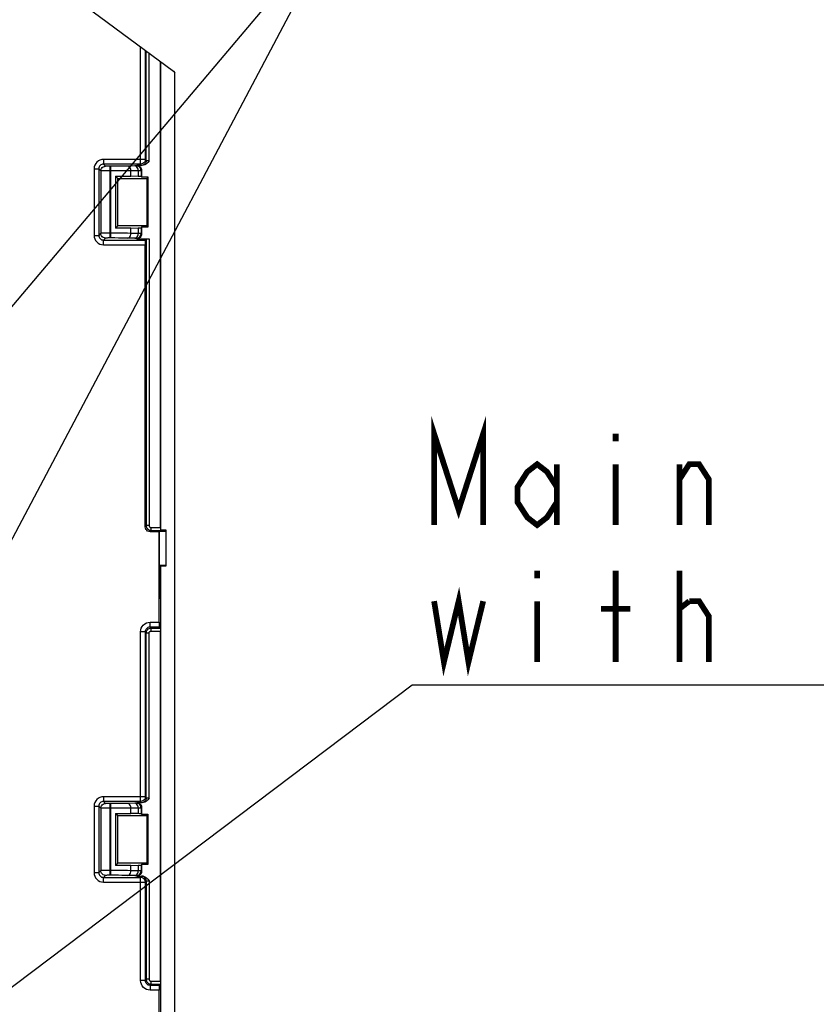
# Model space of a CAD drawing. Extents: x 0 to 420, y 0 to 297.
# Tile 80 of 86: x 327 to 355, y 201 to 236. Entities that reach past the tile are written whole.
import ezdxf

# ---------------------------------------------------------------- set-up
doc = ezdxf.new("R2010")
doc.units = 0
doc.header["$LTSCALE"] = 23.1
doc.layers.get('0').update_dxf_attribs({"linetype": 'CONTINUOUS'})
doc.layers.add('ALL_FEATURES', color=7, linetype='CONTINUOUS')
doc.layers.add('ALL_NOTE', color=7, linetype='CONTINUOUS')

msp = doc.modelspace()

# ---------------------------------------------------------------- linework, layer by layer
at = {"color": 7, "linetype": 'CONTINUOUS'}
for p, q in [((328.957, 236), (332.044, 233.732)), ((332.044, 233.732), (332.09, 233.671))]:
    msp.add_line(p, q, dxfattribs=at)
at = {"layer": 'ALL_FEATURES', "color": 9, "linetype": 'CONTINUOUS'}
for p, q in [((330.89, 230.469), (330.89, 234.58)), ((331.057, 230.635), (331.057, 234.457)), ((331.089, 230.59), (331.089, 234.434)), ((331.189, 230.585), (331.189, 234.36)), ((331.057, 230.635), (329.593, 230.635)), ((329.593, 230.635), (329.593, 230.469)), ((331.089, 230.59), (331.057, 230.635)), ((329.259, 230.302), (329.426, 230.302)), ((329.259, 230.302), (329.259, 227.974)), ((329.426, 230.302), (329.426, 227.974)), ((329.497, 230.231), (329.426, 230.302)), ((329.497, 230.231), (329.497, 228.045)), ((330.89, 230.469), (329.593, 230.469)), ((329.663, 230.398), (329.593, 230.469)), ((329.987, 230.395), (329.83, 230.395)), ((329.83, 227.881), (329.83, 230.395)), ((330.016, 230.229), (329.83, 230.229)), ((329.842, 227.881), (329.842, 230.395)), ((330.692, 230.404), (330.432, 230.399)), ((330.81, 230.237), (330.549, 230.233)), ((330.549, 230.045), (330.549, 230.233)), ((330.757, 230.421), (330.741, 230.406)), ((330.81, 230.237), (330.81, 230.041)), ((330.922, 230.423), (330.89, 230.469)), ((330.923, 230.255), (330.908, 230.239)), ((330.908, 230.239), (330.908, 230.037)), ((330.549, 228.043), (330.549, 228.231)), ((330.81, 228.235), (330.81, 228.039)), ((330.908, 228.239), (330.908, 228.037)), ((329.259, 227.974), (329.426, 227.974)), ((329.497, 228.045), (329.426, 227.974)), ((329.663, 227.878), (329.593, 227.808)), ((329.593, 227.808), (331.057, 227.808)), ((329.593, 227.641), (329.593, 227.808)), ((329.842, 228.048), (329.766, 228.048)), ((329.842, 227.881), (329.798, 227.881)), ((330.692, 227.872), (330.432, 227.877)), ((330.81, 228.039), (330.549, 228.043)), ((330.757, 227.855), (330.741, 227.87)), ((330.923, 228.021), (330.908, 228.037)), ((331.089, 227.853), (331.089, 217.803)), ((331.189, 227.855), (331.189, 217.803)), ((329.593, 227.641), (331.055, 227.641)), ((331.055, 217.755), (331.089, 217.803)), ((331.189, 217.803), (331.089, 217.803)), ((331.255, 217.736), (331.59, 217.736)), ((331.255, 217.736), (331.255, 217.636)), ((331.221, 217.588), (331.255, 217.636)), ((331.255, 217.636), (331.588, 217.636)), ((331.223, 214.419), (331.54, 214.419)), ((331.223, 214.252), (331.223, 214.419)), ((331.057, 214.085), (330.89, 214.085)), ((330.89, 208.135), (330.89, 214.085)), ((331.057, 208.302), (331.057, 214.085)), ((331.089, 214.04), (331.057, 214.085)), ((331.089, 214.04), (331.189, 214.04)), ((331.089, 208.256), (331.089, 214.04)), ((331.189, 208.252), (331.189, 214.04)), ((331.223, 214.252), (331.543, 214.252)), ((331.255, 214.206), (331.223, 214.252)), ((331.255, 214.206), (331.588, 214.206)), ((331.255, 214.206), (331.255, 214.106)), ((331.255, 214.106), (331.59, 214.106)), ((331.057, 208.302), (329.593, 208.302)), ((329.593, 208.302), (329.593, 208.135)), ((330.89, 208.135), (329.593, 208.135)), ((329.663, 208.065), (329.593, 208.135)), ((329.987, 208.062), (329.83, 208.062)), ((329.83, 205.548), (329.83, 208.062)), ((329.842, 205.548), (329.842, 208.062)), ((330.692, 208.071), (330.432, 208.066)), ((330.757, 208.088), (330.741, 208.073)), ((330.922, 208.09), (330.89, 208.135)), ((331.089, 208.256), (331.057, 208.302)), ((329.259, 207.969), (329.426, 207.969)), ((329.259, 207.969), (329.259, 205.641)), ((329.497, 207.898), (329.426, 207.969)), ((329.426, 207.969), (329.426, 205.641)), ((329.497, 207.898), (329.497, 205.711)), ((330.016, 207.895), (329.83, 207.895)), ((330.81, 207.904), (330.549, 207.899)), ((330.549, 207.712), (330.549, 207.899)), ((330.81, 207.904), (330.81, 207.708)), ((330.923, 207.921), (330.908, 207.906)), ((330.908, 207.906), (330.908, 207.704)), ((329.497, 205.711), (329.426, 205.641)), ((329.842, 205.714), (329.766, 205.714)), ((330.549, 205.71), (330.549, 205.897)), ((330.81, 205.706), (330.549, 205.71)), ((330.81, 205.902), (330.81, 205.706)), ((330.908, 205.906), (330.908, 205.704)), ((330.923, 205.688), (330.908, 205.704)), ((329.259, 205.641), (329.426, 205.641)), ((329.663, 205.545), (329.593, 205.474)), ((329.593, 205.474), (330.89, 205.474)), ((329.593, 205.308), (329.593, 205.474)), ((329.593, 205.308), (331.057, 205.308)), ((329.842, 205.548), (329.798, 205.548)), ((330.692, 205.539), (330.432, 205.543)), ((330.757, 205.521), (330.741, 205.537)), ((330.89, 205.474), (330.922, 205.52)), ((330.89, 201.858), (330.89, 205.474)), ((331.057, 205.308), (331.089, 205.353)), ((331.057, 201.858), (331.057, 205.308)), ((331.089, 205.353), (331.089, 201.903)), ((331.189, 205.358), (331.189, 201.903)), ((331.057, 201.858), (330.89, 201.858)), ((331.057, 201.858), (331.089, 201.903)), ((331.189, 201.903), (331.089, 201.903)), ((331.223, 201.691), (331.255, 201.736)), ((331.543, 201.691), (331.223, 201.691)), ((331.223, 201.691), (331.223, 201.524)), ((331.54, 201.524), (331.223, 201.524)), ((331.255, 201.836), (331.59, 201.836)), ((331.255, 201.836), (331.255, 201.736)), ((331.255, 201.736), (331.588, 201.736))]:
    msp.add_line(p, q, dxfattribs=at)
at = {"layer": 'ALL_FEATURES', "color": 7, "linetype": 'CONTINUOUS'}
for p, q in [((331.59, 217.736), (331.59, 234.066)), ((331.599, 217.647), (331.599, 234.059)), ((332.09, 161.64), (332.09, 233.671)), ((330.943, 230.421), (330.757, 230.421)), ((330.923, 230.255), (330.923, 230.021)), ((330.011, 230.05), (330.011, 228.226)), ((330.011, 230.05), (330.09, 229.971)), ((330.09, 229.971), (331.105, 229.971)), ((330.09, 228.305), (330.09, 229.971)), ((330.81, 230.041), (330.549, 230.045)), ((330.923, 230.021), (330.908, 230.037)), ((330.923, 230.021), (331.14, 230.021)), ((331.14, 230.021), (331.105, 229.971)), ((331.105, 229.971), (331.105, 228.305)), ((331.14, 230.021), (331.14, 228.255)), ((330.09, 228.305), (330.011, 228.226)), ((331.105, 228.305), (330.09, 228.305)), ((330.549, 228.231), (330.81, 228.235)), ((330.923, 228.255), (330.908, 228.239)), ((331.14, 228.255), (330.923, 228.255)), ((330.923, 228.255), (330.923, 228.021)), ((331.14, 228.255), (331.105, 228.305)), ((330.757, 227.855), (331.189, 227.855)), ((331.089, 227.853), (331.057, 227.808)), ((331.055, 217.755), (331.055, 227.641)), ((331.54, 217.588), (331.221, 217.588)), ((331.54, 217.588), (331.549, 217.597)), ((331.54, 214.419), (331.54, 217.588)), ((331.79, 217.597), (331.549, 217.597)), ((331.549, 216.421), (331.549, 217.597)), ((331.599, 217.647), (331.588, 217.636)), ((331.79, 217.647), (331.599, 217.647)), ((331.79, 216.387), (331.79, 217.647)), ((331.549, 216.421), (331.583, 216.421)), ((331.552, 216.419), (331.549, 216.421)), ((331.552, 216.419), (331.79, 216.419)), ((331.552, 216.419), (331.552, 215.264)), ((331.583, 216.398), (331.79, 216.397)), ((331.599, 216.387), (331.583, 216.398)), ((331.583, 215.264), (331.583, 216.398)), ((331.599, 216.387), (331.79, 216.387)), ((331.599, 199.556), (331.599, 216.387)), ((331.552, 215.264), (331.583, 215.264)), ((331.588, 214.206), (331.543, 214.252)), ((331.59, 201.836), (331.59, 214.106)), ((330.943, 208.088), (330.757, 208.088)), ((330.011, 207.717), (330.09, 207.638)), ((330.011, 207.717), (330.011, 205.893)), ((330.923, 207.921), (330.923, 207.688)), ((330.09, 207.638), (331.105, 207.638)), ((330.09, 205.971), (330.09, 207.638)), ((330.81, 207.708), (330.549, 207.712)), ((330.923, 207.688), (330.908, 207.704)), ((330.923, 207.688), (331.14, 207.688)), ((331.14, 207.688), (331.105, 207.638)), ((331.105, 207.638), (331.105, 205.971)), ((331.14, 207.688), (331.14, 205.921)), ((330.09, 205.971), (330.011, 205.893)), ((331.105, 205.971), (330.09, 205.971)), ((330.549, 205.897), (330.81, 205.902)), ((330.923, 205.921), (330.908, 205.906)), ((331.14, 205.921), (330.923, 205.921)), ((330.923, 205.921), (330.923, 205.688)), ((331.14, 205.921), (331.105, 205.971)), ((330.757, 205.521), (330.943, 205.521)), ((331.54, 199.515), (331.54, 201.524)), ((331.543, 201.691), (331.588, 201.736))]:
    msp.add_line(p, q, dxfattribs=at)
at = {"layer": 'ALL_FEATURES', "color": 9, "linetype": 'CONTINUOUS'}
for points in [[(329.593, 230.635), (329.527, 230.629), (329.466, 230.61), (329.41, 230.581), (329.36, 230.541), (329.319, 230.493), (329.287, 230.436), (329.267, 230.371), (329.259, 230.302)], [(331.057, 230.635), (331.051, 230.592), (331.034, 230.552), (331.008, 230.517), (330.973, 230.491), (330.933, 230.474), (330.89, 230.469)], [(331.089, 230.59), (331.083, 230.547), (331.066, 230.506), (331.04, 230.472), (331.005, 230.445), (330.965, 230.429), (330.922, 230.423)], [(331.189, 230.585), (331.166, 230.585), (331.145, 230.586), (331.126, 230.586), (331.11, 230.587), (331.099, 230.588), (331.091, 230.589), (331.089, 230.59)], [(329.593, 230.469), (329.56, 230.465), (329.529, 230.456), (329.501, 230.441), (329.476, 230.421), (329.456, 230.397), (329.44, 230.369), (329.43, 230.336), (329.426, 230.302)], [(329.497, 230.231), (329.502, 230.274), (329.519, 230.315), (329.545, 230.349), (329.58, 230.376), (329.62, 230.392), (329.663, 230.398)], [(329.83, 230.229), (329.767, 230.229), (329.707, 230.229), (329.651, 230.229), (329.601, 230.229), (329.56, 230.23), (329.527, 230.23), (329.505, 230.231), (329.497, 230.231)], [(329.83, 230.395), (329.798, 230.395), (329.768, 230.395), (329.74, 230.396), (329.715, 230.396), (329.695, 230.396), (329.679, 230.397), (329.668, 230.397), (329.663, 230.398)], [(330.432, 230.399), (330.335, 230.398), (330.232, 230.397), (330.117, 230.396), (329.987, 230.395)], [(330.549, 230.233), (330.434, 230.231), (330.31, 230.23), (330.172, 230.229), (330.016, 230.229)], [(330.549, 230.233), (330.545, 230.276), (330.533, 230.316), (330.514, 230.35), (330.49, 230.376), (330.462, 230.393), (330.432, 230.399)], [(330.741, 230.406), (330.738, 230.405), (330.729, 230.405), (330.713, 230.404), (330.692, 230.404)], [(330.81, 230.237), (330.806, 230.28), (330.794, 230.32), (330.775, 230.354), (330.751, 230.381), (330.723, 230.398), (330.692, 230.404)], [(330.908, 230.239), (330.902, 230.282), (330.885, 230.323), (330.859, 230.357), (330.824, 230.384), (330.784, 230.4), (330.741, 230.406)], [(330.908, 230.239), (330.901, 230.239), (330.883, 230.238), (330.852, 230.238), (330.81, 230.237)], [(330.943, 230.421), (330.928, 230.422), (330.922, 230.423)], [(329.259, 227.974), (329.266, 227.909), (329.284, 227.848), (329.314, 227.792), (329.354, 227.742), (329.402, 227.701), (329.459, 227.669), (329.524, 227.648), (329.593, 227.641)], [(329.426, 227.974), (329.429, 227.941), (329.438, 227.911), (329.453, 227.883), (329.473, 227.858), (329.497, 227.838), (329.526, 227.822), (329.558, 227.811), (329.593, 227.808)], [(329.766, 228.048), (329.705, 228.047), (329.649, 228.047), (329.599, 228.047), (329.557, 228.046), (329.526, 228.046), (329.505, 228.045), (329.497, 228.045)], [(329.663, 227.878), (329.62, 227.884), (329.58, 227.901), (329.545, 227.927), (329.519, 227.962), (329.502, 228.002), (329.497, 228.045)], [(329.798, 227.881), (329.768, 227.881), (329.739, 227.881), (329.714, 227.88), (329.694, 227.88), (329.678, 227.879), (329.667, 227.879), (329.663, 227.878)], [(330.549, 228.043), (330.435, 228.045), (330.311, 228.046), (330.172, 228.047), (330.014, 228.047), (329.842, 228.048)], [(330.432, 227.877), (330.336, 227.878), (330.233, 227.879), (330.117, 227.88), (329.985, 227.881), (329.842, 227.881)], [(330.432, 227.877), (330.462, 227.883), (330.49, 227.9), (330.514, 227.926), (330.533, 227.961), (330.545, 228.001), (330.549, 228.043)], [(330.692, 227.872), (330.723, 227.878), (330.751, 227.895), (330.775, 227.922), (330.794, 227.956), (330.806, 227.996), (330.81, 228.039)], [(330.741, 227.87), (330.738, 227.871), (330.728, 227.871), (330.713, 227.872), (330.692, 227.872)], [(330.741, 227.87), (330.784, 227.876), (330.824, 227.893), (330.859, 227.919), (330.885, 227.954), (330.902, 227.994), (330.908, 228.037)], [(330.908, 228.037), (330.901, 228.037), (330.882, 228.038), (330.851, 228.038), (330.81, 228.039)], [(331.089, 217.803), (331.09, 217.782), (331.094, 217.761), (331.102, 217.739), (331.113, 217.716), (331.129, 217.695), (331.148, 217.676), (331.17, 217.66), (331.194, 217.648), (331.222, 217.64), (331.255, 217.636)], [(331.189, 217.803), (331.189, 217.795), (331.191, 217.786), (331.194, 217.777), (331.198, 217.768), (331.205, 217.76), (331.212, 217.752), (331.221, 217.746), (331.231, 217.741), (331.242, 217.738), (331.255, 217.736)], [(330.89, 214.085), (330.897, 214.15), (330.915, 214.212), (330.945, 214.269), (330.985, 214.319), (331.035, 214.36), (331.093, 214.392), (331.157, 214.412), (331.223, 214.419)], [(331.057, 214.085), (331.06, 214.118), (331.069, 214.148), (331.084, 214.177), (331.104, 214.202), (331.129, 214.223), (331.158, 214.239), (331.19, 214.249), (331.223, 214.252)], [(331.089, 214.04), (331.09, 214.061), (331.094, 214.082), (331.102, 214.105), (331.114, 214.128), (331.13, 214.149), (331.149, 214.168), (331.171, 214.184), (331.195, 214.195), (331.223, 214.203), (331.255, 214.206)], [(331.189, 214.04), (331.189, 214.048), (331.191, 214.057), (331.194, 214.066), (331.199, 214.075), (331.205, 214.084), (331.213, 214.091), (331.222, 214.097), (331.231, 214.102), (331.242, 214.105), (331.255, 214.106)], [(329.593, 208.302), (329.527, 208.295), (329.466, 208.277), (329.41, 208.247), (329.36, 208.208), (329.319, 208.159), (329.287, 208.102), (329.267, 208.037), (329.259, 207.969)], [(329.593, 208.135), (329.56, 208.132), (329.529, 208.123), (329.501, 208.108), (329.476, 208.088), (329.456, 208.064), (329.44, 208.036), (329.43, 208.003), (329.426, 207.969)], [(329.497, 207.898), (329.502, 207.941), (329.519, 207.981), (329.545, 208.016), (329.58, 208.042), (329.62, 208.059), (329.663, 208.065)], [(329.83, 208.062), (329.798, 208.062), (329.768, 208.062), (329.74, 208.062), (329.715, 208.063), (329.695, 208.063), (329.679, 208.064), (329.668, 208.064), (329.663, 208.065)], [(330.432, 208.066), (330.335, 208.065), (330.232, 208.064), (330.117, 208.063), (329.987, 208.062)], [(330.549, 207.899), (330.545, 207.942), (330.533, 207.982), (330.514, 208.017), (330.49, 208.043), (330.462, 208.06), (330.432, 208.066)], [(330.741, 208.073), (330.738, 208.072), (330.729, 208.072), (330.713, 208.071), (330.692, 208.071)], [(330.81, 207.904), (330.806, 207.947), (330.794, 207.987), (330.775, 208.021), (330.751, 208.048), (330.723, 208.065), (330.692, 208.071)], [(330.908, 207.906), (330.902, 207.949), (330.885, 207.989), (330.859, 208.024), (330.824, 208.05), (330.784, 208.067), (330.741, 208.073)], [(331.057, 208.302), (331.051, 208.259), (331.034, 208.218), (331.008, 208.184), (330.973, 208.157), (330.933, 208.141), (330.89, 208.135)], [(331.089, 208.256), (331.083, 208.213), (331.066, 208.173), (331.04, 208.139), (331.005, 208.112), (330.965, 208.095), (330.922, 208.09)], [(330.943, 208.088), (330.928, 208.089), (330.922, 208.09)], [(331.189, 208.252), (331.166, 208.252), (331.145, 208.252), (331.126, 208.253), (331.11, 208.254), (331.099, 208.254), (331.091, 208.255), (331.089, 208.256)], [(329.83, 207.895), (329.767, 207.895), (329.707, 207.895), (329.651, 207.896), (329.601, 207.896), (329.56, 207.896), (329.527, 207.897), (329.505, 207.897), (329.497, 207.898)], [(330.549, 207.899), (330.434, 207.898), (330.31, 207.897), (330.172, 207.896), (330.016, 207.895)], [(330.908, 207.906), (330.901, 207.905), (330.883, 207.905), (330.852, 207.904), (330.81, 207.904)], [(329.766, 205.714), (329.705, 205.714), (329.649, 205.714), (329.599, 205.714), (329.557, 205.713), (329.526, 205.713), (329.505, 205.712), (329.497, 205.711)], [(329.663, 205.545), (329.62, 205.551), (329.58, 205.567), (329.545, 205.594), (329.519, 205.628), (329.502, 205.668), (329.497, 205.711)], [(330.549, 205.71), (330.435, 205.712), (330.311, 205.713), (330.172, 205.714), (330.014, 205.714), (329.842, 205.714)], [(330.432, 205.543), (330.462, 205.55), (330.49, 205.566), (330.514, 205.593), (330.533, 205.627), (330.545, 205.667), (330.549, 205.71)], [(330.692, 205.539), (330.723, 205.545), (330.751, 205.562), (330.775, 205.588), (330.794, 205.623), (330.806, 205.663), (330.81, 205.706)], [(330.741, 205.537), (330.784, 205.543), (330.824, 205.559), (330.859, 205.586), (330.885, 205.62), (330.902, 205.66), (330.908, 205.704)], [(330.908, 205.704), (330.901, 205.704), (330.882, 205.705), (330.851, 205.705), (330.81, 205.706)], [(329.259, 205.641), (329.266, 205.575), (329.284, 205.515), (329.314, 205.458), (329.354, 205.409), (329.402, 205.368), (329.459, 205.336), (329.524, 205.315), (329.593, 205.308)], [(329.426, 205.641), (329.429, 205.608), (329.438, 205.578), (329.453, 205.55), (329.473, 205.525), (329.497, 205.504), (329.526, 205.488), (329.558, 205.478), (329.593, 205.474)], [(329.798, 205.548), (329.768, 205.547), (329.739, 205.547), (329.714, 205.547), (329.694, 205.546), (329.678, 205.546), (329.667, 205.545), (329.663, 205.545)], [(330.432, 205.543), (330.336, 205.545), (330.233, 205.546), (330.117, 205.547), (329.985, 205.547), (329.842, 205.548)], [(330.741, 205.537), (330.738, 205.537), (330.728, 205.538), (330.713, 205.538), (330.692, 205.539)], [(331.057, 205.308), (331.051, 205.351), (331.034, 205.391), (331.008, 205.426), (330.973, 205.452), (330.933, 205.469), (330.89, 205.474)], [(330.922, 205.52), (330.928, 205.521), (330.943, 205.521)], [(331.089, 205.353), (331.083, 205.396), (331.066, 205.436), (331.04, 205.471), (331.005, 205.497), (330.965, 205.514), (330.922, 205.52)], [(331.089, 205.353), (331.091, 205.354), (331.097, 205.355), (331.106, 205.356), (331.118, 205.356), (331.133, 205.357), (331.151, 205.357), (331.169, 205.358), (331.189, 205.358)], [(331.223, 201.524), (331.158, 201.531), (331.097, 201.549), (331.04, 201.579), (330.99, 201.62), (330.949, 201.669), (330.917, 201.727), (330.897, 201.791), (330.89, 201.858)], [(331.223, 201.691), (331.191, 201.694), (331.16, 201.703), (331.132, 201.718), (331.107, 201.739), (331.086, 201.763), (331.07, 201.792), (331.06, 201.824), (331.057, 201.858)], [(331.089, 201.903), (331.09, 201.882), (331.094, 201.861), (331.102, 201.839), (331.113, 201.816), (331.129, 201.795), (331.148, 201.776), (331.17, 201.76), (331.194, 201.748), (331.222, 201.74), (331.255, 201.736)], [(331.189, 201.903), (331.189, 201.895), (331.191, 201.886), (331.194, 201.877), (331.198, 201.868), (331.205, 201.86), (331.212, 201.852), (331.221, 201.846), (331.231, 201.841), (331.242, 201.838), (331.255, 201.836)]]:
    msp.add_lwpolyline(points, dxfattribs=at)
at = {"layer": 'ALL_FEATURES', "color": 7, "linetype": 'CONTINUOUS'}
for points in [[(331.189, 230.585), (331.142, 230.528), (331.094, 230.481), (331.044, 230.447), (330.993, 230.428), (330.943, 230.421)], [(330.757, 230.421), (330.8, 230.416), (330.84, 230.399), (330.874, 230.373), (330.901, 230.338), (330.917, 230.298), (330.923, 230.255)], [(330.011, 230.05), (330.16, 230.05), (330.302, 230.049), (330.433, 230.047), (330.549, 230.045)], [(330.908, 230.037), (330.9, 230.038), (330.881, 230.039), (330.851, 230.04), (330.81, 230.041)], [(330.549, 228.231), (330.433, 228.229), (330.302, 228.228), (330.16, 228.227), (330.011, 228.226)], [(330.81, 228.235), (330.851, 228.236), (330.881, 228.237), (330.9, 228.238), (330.908, 228.239)], [(330.923, 228.021), (330.917, 227.978), (330.901, 227.938), (330.874, 227.904), (330.84, 227.877), (330.8, 227.86), (330.757, 227.855)], [(331.057, 227.808), (331.056, 227.801), (331.056, 227.784), (331.055, 227.758), (331.055, 227.723), (331.055, 227.684), (331.055, 227.641)], [(331.089, 227.853), (331.094, 227.854), (331.108, 227.854), (331.13, 227.854), (331.158, 227.855), (331.189, 227.855)], [(331.221, 217.588), (331.178, 217.594), (331.138, 217.61), (331.104, 217.637), (331.077, 217.671), (331.06, 217.712), (331.055, 217.755)], [(331.59, 217.736), (331.59, 217.706), (331.589, 217.678), (331.589, 217.656), (331.589, 217.642), (331.588, 217.636)], [(331.54, 214.419), (331.54, 214.376), (331.54, 214.336), (331.541, 214.302), (331.541, 214.275), (331.542, 214.258), (331.543, 214.252)], [(331.588, 214.206), (331.589, 214.201), (331.589, 214.187), (331.589, 214.165), (331.59, 214.137), (331.59, 214.106)], [(330.757, 208.088), (330.8, 208.082), (330.84, 208.066), (330.874, 208.039), (330.901, 208.005), (330.917, 207.965), (330.923, 207.921)], [(331.189, 208.252), (331.142, 208.194), (331.094, 208.147), (331.043, 208.114), (330.993, 208.095), (330.943, 208.088)], [(330.011, 207.717), (330.16, 207.716), (330.302, 207.715), (330.433, 207.714), (330.549, 207.712)], [(330.908, 207.704), (330.9, 207.705), (330.881, 207.706), (330.851, 207.707), (330.81, 207.708)], [(330.549, 205.897), (330.433, 205.896), (330.302, 205.894), (330.16, 205.893), (330.011, 205.893)], [(330.923, 205.688), (330.917, 205.645), (330.901, 205.605), (330.874, 205.57), (330.84, 205.544), (330.8, 205.527), (330.757, 205.521)], [(330.81, 205.902), (330.851, 205.903), (330.881, 205.904), (330.9, 205.905), (330.908, 205.906)], [(330.943, 205.521), (330.994, 205.515), (331.044, 205.496), (331.094, 205.462), (331.142, 205.415), (331.189, 205.358)], [(331.543, 201.691), (331.542, 201.685), (331.541, 201.668), (331.541, 201.641), (331.54, 201.607), (331.54, 201.567), (331.54, 201.524)], [(331.59, 201.836), (331.59, 201.806), (331.589, 201.778), (331.589, 201.756), (331.589, 201.742), (331.588, 201.736)]]:
    msp.add_lwpolyline(points, dxfattribs=at)
at = {"layer": 'ALL_NOTE', "color": 2, "linetype": 'CONTINUOUS'}
for p, q in [((292.514, 185.423), (337.894, 239.101)), ((309.633, 185.657), (337.894, 239.101)), ((301.724, 183.038), (340.413, 212.221)), ((340.413, 212.221), (340.663, 212.221)), ((340.663, 212.221), (401.207, 212.221))]:
    msp.add_line(p, q, dxfattribs=at)
at = {"layer": 'ALL_NOTE', "color": 2, "linetype": 'CONTINUOUS', "const_width": 0.2}
for points in [[(341.179, 217.821), (341.179, 221.021), (342.039, 218.354), (342.899, 221.021), (342.899, 217.821)], [(347.543, 221.021), (347.543, 220.754)], [(345.479, 218.621), (345.135, 218.088), (344.791, 217.821), (344.447, 218.088), (344.103, 218.621), (344.103, 219.154), (344.447, 219.688), (344.791, 219.954), (345.135, 219.688), (345.479, 219.154)], [(345.479, 219.954), (345.479, 217.821)], [(347.543, 219.954), (347.543, 217.821)], [(349.779, 219.421), (350.123, 219.954), (350.467, 219.954), (350.811, 219.421), (350.811, 217.821)], [(349.779, 217.821), (349.779, 219.954)], [(344.791, 216.221), (344.791, 215.954)], [(347.543, 213.021), (347.543, 216.221)], [(349.779, 213.021), (349.779, 216.221)], [(341.179, 215.154), (341.523, 213.021), (342.039, 215.154), (342.383, 213.021), (342.899, 215.154)], [(344.791, 215.154), (344.791, 213.021)], [(347.027, 214.888), (348.059, 214.888)], [(349.779, 214.888), (350.123, 215.154)], [(350.123, 215.154), (350.467, 215.154), (350.811, 214.621), (350.811, 213.021)]]:
    msp.add_lwpolyline(points, dxfattribs=at)

doc.saveas('drawing.dxf')
